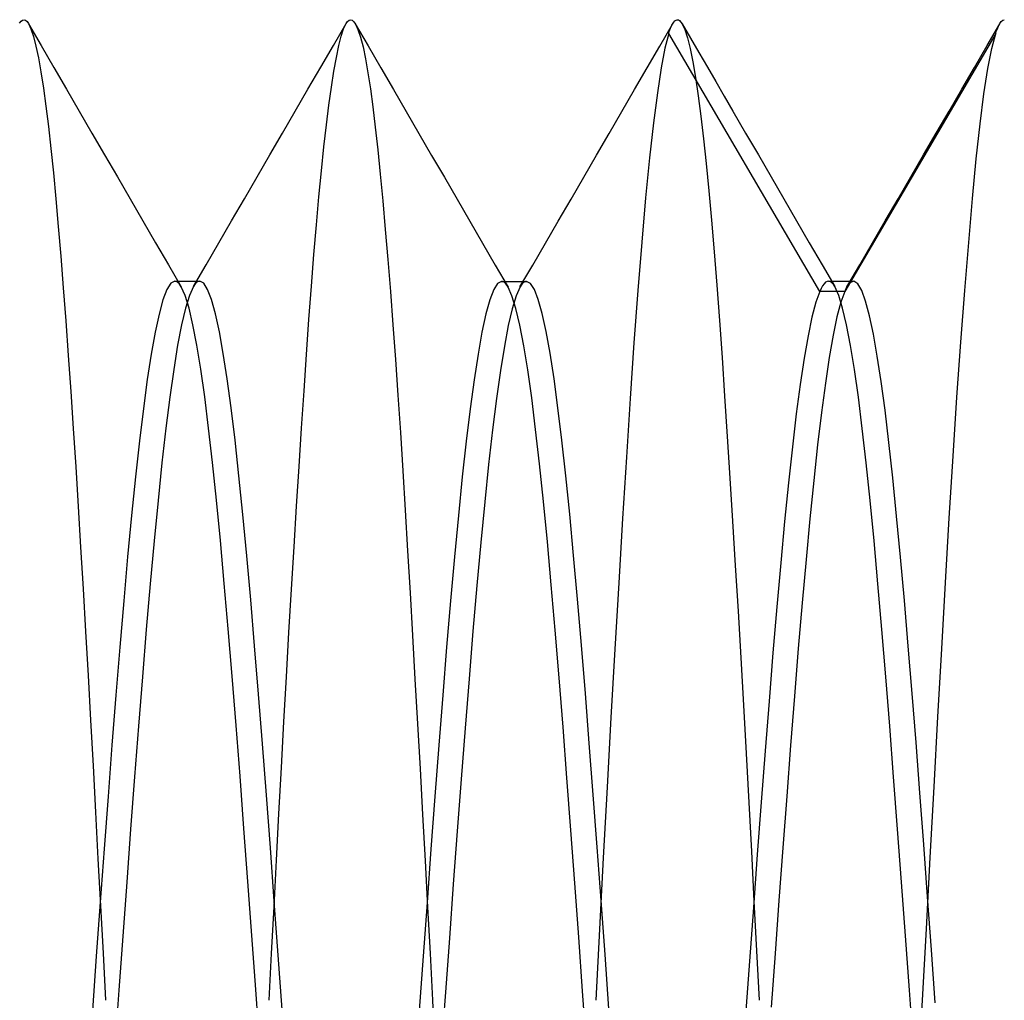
# Model space of a CAD drawing. Header units: millimetres. Extents: x 0 to 93, y -50 to 1.2.
# Tile 77 of 137: x 88.1 to 89.6, y -43.8 to -42.3. Entities that reach past the tile are written whole.
import ezdxf

# ---------------------------------------------------------------- set-up
doc = ezdxf.new("R2010")
doc.units = ezdxf.units.MM
doc.layers.add('MAIN-2', color=7, linetype='Continuous')

msp = doc.modelspace()

# ---------------------------------------------------------------- linework, layer by layer
at = {"layer": 'MAIN-2'}
for p, q in [((88.0935, -42.3055), (88.0958, -42.3024)), ((88.0958, -42.3024), (88.0981, -42.3006)), ((88.0981, -42.3006), (88.1003, -42.3001)), ((88.1003, -42.3001), (88.1026, -42.3009)), ((88.1026, -42.3009), (88.1049, -42.3029)), ((88.1049, -42.3029), (88.1071, -42.3061)), ((88.1071, -42.3061), (88.1108, -42.3142)), ((88.1071, -42.3061), (88.1108, -42.3142)), ((88.1071, -42.3062), (88.1265, -42.3396)), ((88.1108, -42.3142), (88.1146, -42.3256)), ((88.1108, -42.3142), (88.1146, -42.3256)), ((88.5736, -42.3394), (88.593, -42.3059)), ((88.5855, -42.3252), (88.5892, -42.3139)), ((88.5855, -42.3252), (88.5892, -42.3139)), ((88.5892, -42.3139), (88.593, -42.3059)), ((88.5892, -42.3139), (88.593, -42.3059)), ((88.593, -42.3059), (88.5953, -42.3027)), ((88.5953, -42.3027), (88.5977, -42.3008)), ((88.5977, -42.3008), (88.6001, -42.3002)), ((88.6001, -42.3002), (88.6025, -42.301)), ((88.6025, -42.301), (88.6049, -42.3032)), ((88.6049, -42.3032), (88.6073, -42.3067)), ((88.6071, -42.3066), (88.6266, -42.3401)), ((88.6073, -42.3067), (88.6112, -42.3151)), ((88.6073, -42.3067), (88.6112, -42.3151)), ((89.0731, -42.3404), (89.0925, -42.307)), ((89.0885, -42.3155), (89.0895, -42.313)), ((89.0885, -42.3155), (89.0895, -42.313)), ((89.0895, -42.313), (89.0905, -42.3107)), ((89.0895, -42.313), (89.0905, -42.3107)), ((89.0905, -42.3107), (89.0915, -42.3087)), ((89.0905, -42.3107), (89.0915, -42.3087)), ((89.0915, -42.3087), (89.0925, -42.3068)), ((89.0915, -42.3087), (89.0925, -42.3068)), ((89.0925, -42.3068), (89.0943, -42.3041)), ((89.0943, -42.3041), (89.0961, -42.302)), ((89.0961, -42.302), (89.0979, -42.3007)), ((89.0979, -42.3007), (89.0997, -42.3002)), ((89.0997, -42.3002), (89.1015, -42.3004)), ((89.1015, -42.3004), (89.1033, -42.3013)), ((89.1033, -42.3013), (89.1074, -42.3062)), ((89.1033, -42.3013), (89.1074, -42.3062)), ((89.1074, -42.3062), (89.1114, -42.3151)), ((89.1074, -42.3062), (89.1114, -42.3151)), ((89.1074, -42.3064), (89.1201, -42.3284)), ((89.5736, -42.3396), (89.5929, -42.3062)), ((89.5889, -42.3152), (89.5899, -42.3125)), ((89.5889, -42.3152), (89.5899, -42.3125)), ((89.5899, -42.3125), (89.5909, -42.3102)), ((89.5899, -42.3125), (89.5909, -42.3102)), ((89.5909, -42.3102), (89.5919, -42.308)), ((89.5909, -42.3102), (89.5919, -42.308)), ((89.5919, -42.308), (89.593, -42.3061)), ((89.5919, -42.308), (89.593, -42.3061)), ((89.593, -42.3061), (89.5953, -42.3028)), ((89.5953, -42.3028), (89.5977, -42.3008)), ((89.5977, -42.3008), (89.6, -42.3001)), ((88.1146, -42.3256), (88.1184, -42.3404)), ((88.1146, -42.3256), (88.1184, -42.3404)), ((88.5818, -42.3398), (88.5855, -42.3252)), ((88.5818, -42.3398), (88.5855, -42.3252)), ((88.6112, -42.3151), (88.6151, -42.3268)), ((88.6112, -42.3151), (88.6151, -42.3268)), ((88.6151, -42.3268), (88.619, -42.3418)), ((88.6151, -42.3268), (88.619, -42.3418)), ((89.0865, -42.3212), (89.0807, -42.3435)), ((89.0865, -42.3212), (89.0807, -42.3435)), ((89.0865, -42.3212), (89.0875, -42.3183)), ((89.0865, -42.3212), (89.0875, -42.3183)), ((89.3176, -42.7158), (89.0865, -42.3212)), ((89.3176, -42.7158), (89.0865, -42.3212)), ((89.0875, -42.3183), (89.0885, -42.3155)), ((89.0875, -42.3183), (89.0885, -42.3155)), ((89.1114, -42.3151), (89.1154, -42.3278)), ((89.1114, -42.3151), (89.1154, -42.3278)), ((89.1154, -42.3278), (89.1194, -42.3444)), ((89.1154, -42.3278), (89.1194, -42.3444)), ((89.1201, -42.3284), (89.1329, -42.3504)), ((89.5868, -42.3212), (89.3558, -42.7157)), ((89.5868, -42.3212), (89.3558, -42.7157)), ((89.5808, -42.3439), (89.5868, -42.3212)), ((89.5808, -42.3439), (89.5868, -42.3212)), ((89.5868, -42.3212), (89.5878, -42.3181)), ((89.5868, -42.3212), (89.5878, -42.3181)), ((89.5878, -42.3181), (89.5889, -42.3152)), ((89.5878, -42.3181), (89.5889, -42.3152)), ((88.1184, -42.3404), (88.1222, -42.3585)), ((88.1184, -42.3404), (88.1222, -42.3585)), ((88.1265, -42.3396), (88.1459, -42.3731)), ((88.5541, -42.3729), (88.5736, -42.3394)), ((88.5781, -42.3577), (88.5818, -42.3398)), ((88.5781, -42.3577), (88.5818, -42.3398)), ((88.619, -42.3418), (88.6228, -42.36)), ((88.619, -42.3418), (88.6228, -42.36)), ((88.6266, -42.3401), (88.646, -42.3736)), ((89.0537, -42.3737), (89.0731, -42.3404)), ((89.0807, -42.3435), (89.075, -42.3738)), ((89.0807, -42.3435), (89.075, -42.3738)), ((89.1194, -42.3444), (89.1234, -42.3647)), ((89.1194, -42.3444), (89.1234, -42.3647)), ((89.5542, -42.373), (89.5736, -42.3396)), ((89.5747, -42.3747), (89.5808, -42.3439)), ((89.5747, -42.3747), (89.5808, -42.3439)), ((88.1222, -42.3585), (88.1261, -42.38)), ((88.1222, -42.3585), (88.1261, -42.38)), ((88.5743, -42.3788), (88.5781, -42.3577)), ((88.5743, -42.3788), (88.5781, -42.3577)), ((89.1329, -42.3504), (89.1457, -42.3725)), ((88.1459, -42.3731), (88.1653, -42.4065)), ((88.5347, -42.4064), (88.5541, -42.3729)), ((88.6228, -42.36), (88.6265, -42.3813)), ((88.6228, -42.36), (88.6265, -42.3813)), ((88.646, -42.3736), (88.6654, -42.4071)), ((89.0344, -42.4071), (89.0537, -42.3737)), ((89.075, -42.3738), (89.0692, -42.4119)), ((89.075, -42.3738), (89.0692, -42.4119)), ((89.1234, -42.3647), (89.1274, -42.3887)), ((89.1234, -42.3647), (89.1274, -42.3887)), ((89.1457, -42.3725), (89.1585, -42.3945)), ((89.5348, -42.4065), (89.5542, -42.373)), ((88.1261, -42.38), (88.1299, -42.4047)), ((88.1261, -42.38), (88.1299, -42.4047)), ((88.5705, -42.4031), (88.5743, -42.3788)), ((88.5705, -42.4031), (88.5743, -42.3788)), ((88.6265, -42.3813), (88.6302, -42.4058)), ((88.6265, -42.3813), (88.6302, -42.4058)), ((89.1274, -42.3887), (89.1314, -42.4163)), ((89.1274, -42.3887), (89.1314, -42.4163)), ((89.5688, -42.4133), (89.5747, -42.3747)), ((89.5688, -42.4133), (89.5747, -42.3747)), ((88.5667, -42.4306), (88.5705, -42.4031)), ((88.5667, -42.4306), (88.5705, -42.4031)), ((89.1585, -42.3945), (89.1716, -42.4172)), ((88.1299, -42.4047), (88.1338, -42.4325)), ((88.1299, -42.4047), (88.1338, -42.4325)), ((88.1653, -42.4065), (88.1847, -42.44)), ((88.5153, -42.4398), (88.5347, -42.4064)), ((88.6302, -42.4058), (88.6339, -42.4336)), ((88.6302, -42.4058), (88.6339, -42.4336)), ((88.6654, -42.4071), (88.6848, -42.4405)), ((89.015, -42.4404), (89.0344, -42.4071)), ((89.0692, -42.4119), (89.0633, -42.4577)), ((89.0692, -42.4119), (89.0633, -42.4577)), ((89.1314, -42.4163), (89.1355, -42.4475)), ((89.1314, -42.4163), (89.1355, -42.4475)), ((89.1716, -42.4172), (89.1848, -42.4399)), ((89.5154, -42.4399), (89.5348, -42.4065)), ((89.5629, -42.4595), (89.5688, -42.4133)), ((89.5629, -42.4595), (89.5688, -42.4133)), ((88.1338, -42.4325), (88.1376, -42.4634)), ((88.1338, -42.4325), (88.1376, -42.4634)), ((88.5629, -42.4611), (88.5667, -42.4306)), ((88.5629, -42.4611), (88.5667, -42.4306)), ((88.6339, -42.4336), (88.6377, -42.4647)), ((88.6339, -42.4336), (88.6377, -42.4647)), ((88.1847, -42.44), (88.2042, -42.4735)), ((88.4958, -42.4734), (88.5153, -42.4398)), ((88.6848, -42.4405), (88.7043, -42.4741)), ((88.9956, -42.474), (89.015, -42.4404)), ((89.1355, -42.4475), (89.1396, -42.4821)), ((89.1355, -42.4475), (89.1396, -42.4821)), ((89.1848, -42.4399), (89.2042, -42.4734)), ((89.4959, -42.4735), (89.5154, -42.4399)), ((88.1376, -42.4634), (88.1414, -42.4972)), ((88.1376, -42.4634), (88.1414, -42.4972)), ((88.559, -42.4948), (88.5629, -42.4611)), ((88.559, -42.4948), (88.5629, -42.4611)), ((88.6377, -42.4647), (88.6414, -42.499)), ((88.6377, -42.4647), (88.6414, -42.499)), ((89.0633, -42.4577), (89.0574, -42.5114)), ((89.0633, -42.4577), (89.0574, -42.5114)), ((89.5571, -42.5131), (89.5629, -42.4595)), ((89.5571, -42.5131), (89.5629, -42.4595)), ((88.2042, -42.4735), (88.2236, -42.507)), ((88.4764, -42.5069), (88.4958, -42.4734)), ((88.7043, -42.4741), (88.7238, -42.5076)), ((88.9761, -42.5075), (88.9956, -42.474)), ((89.2042, -42.4734), (89.2237, -42.507)), ((89.4764, -42.507), (89.4959, -42.4735)), ((88.5552, -42.5315), (88.559, -42.4948)), ((88.5552, -42.5315), (88.559, -42.4948)), ((89.1396, -42.4821), (89.1437, -42.5203)), ((89.1396, -42.4821), (89.1437, -42.5203)), ((88.1414, -42.4972), (88.1452, -42.5341)), ((88.1414, -42.4972), (88.1452, -42.5341)), ((88.2236, -42.507), (88.2431, -42.5406)), ((88.4569, -42.5405), (88.4764, -42.5069)), ((88.6414, -42.499), (88.6452, -42.5366)), ((88.6414, -42.499), (88.6452, -42.5366)), ((88.7238, -42.5076), (88.7433, -42.5412)), ((88.9566, -42.541), (88.9761, -42.5075)), ((89.2237, -42.507), (89.2432, -42.5405)), ((89.4569, -42.5406), (89.4764, -42.507)), ((89.0574, -42.5114), (89.0513, -42.5725)), ((89.0574, -42.5114), (89.0513, -42.5725)), ((89.1437, -42.5203), (89.1479, -42.5618)), ((89.1437, -42.5203), (89.1479, -42.5618)), ((89.5513, -42.5737), (89.5571, -42.5131)), ((89.5513, -42.5737), (89.5571, -42.5131)), ((88.1452, -42.5341), (88.1489, -42.5739)), ((88.1452, -42.5341), (88.1489, -42.5739)), ((88.5513, -42.5711), (88.5552, -42.5315)), ((88.5513, -42.5711), (88.5552, -42.5315)), ((88.6452, -42.5366), (88.649, -42.5772)), ((88.6452, -42.5366), (88.649, -42.5772)), ((88.2431, -42.5406), (88.2626, -42.5742)), ((88.4374, -42.574), (88.4569, -42.5405)), ((88.7433, -42.5412), (88.7628, -42.5747)), ((88.9371, -42.5746), (88.9566, -42.541)), ((89.2432, -42.5405), (89.2627, -42.5741)), ((89.4374, -42.5742), (89.4569, -42.5406)), ((89.1479, -42.5618), (89.152, -42.6068)), ((89.1479, -42.5618), (89.152, -42.6068)), ((88.1489, -42.5739), (88.1527, -42.6166)), ((88.1489, -42.5739), (88.1527, -42.6166)), ((88.2626, -42.5742), (88.2821, -42.6077)), ((88.4179, -42.6076), (88.4374, -42.574)), ((88.5475, -42.6138), (88.5513, -42.5711)), ((88.5475, -42.6138), (88.5513, -42.5711)), ((88.649, -42.5772), (88.6529, -42.6208)), ((88.649, -42.5772), (88.6529, -42.6208)), ((88.7628, -42.5747), (88.7823, -42.6082)), ((88.9176, -42.6081), (88.9371, -42.5746)), ((89.0513, -42.5725), (89.0453, -42.6403)), ((89.0513, -42.5725), (89.0453, -42.6403)), ((89.2627, -42.5741), (89.2822, -42.6076)), ((89.4179, -42.6078), (89.4374, -42.5742)), ((89.5455, -42.6408), (89.5513, -42.5737)), ((89.5455, -42.6408), (89.5513, -42.5737)), ((88.2821, -42.6077), (88.3016, -42.6413)), ((88.3984, -42.6412), (88.4179, -42.6076)), ((88.5437, -42.6593), (88.5475, -42.6138)), ((88.5437, -42.6593), (88.5475, -42.6138)), ((88.7823, -42.6082), (88.8018, -42.6418)), ((88.8981, -42.6417), (88.9176, -42.6081)), ((89.152, -42.6068), (89.1561, -42.6551)), ((89.152, -42.6068), (89.1561, -42.6551)), ((89.2822, -42.6076), (89.3017, -42.6412)), ((89.3984, -42.6413), (89.4179, -42.6078)), ((88.1527, -42.6166), (88.1564, -42.662)), ((88.1527, -42.6166), (88.1564, -42.662)), ((88.6529, -42.6208), (88.6568, -42.667)), ((88.6529, -42.6208), (88.6568, -42.667)), ((88.3016, -42.6413), (88.3211, -42.6749)), ((88.3789, -42.6748), (88.3984, -42.6412)), ((88.8018, -42.6418), (88.8213, -42.6754)), ((88.8786, -42.6753), (88.8981, -42.6417)), ((89.0453, -42.6403), (89.0393, -42.7143)), ((89.0453, -42.6403), (89.0393, -42.7143)), ((89.3017, -42.6412), (89.3212, -42.6748)), ((89.3788, -42.675), (89.3984, -42.6413)), ((89.5396, -42.7142), (89.5455, -42.6408)), ((89.5396, -42.7142), (89.5455, -42.6408)), ((88.54, -42.7077), (88.5437, -42.6593)), ((88.54, -42.7077), (88.5437, -42.6593)), ((89.1561, -42.6551), (89.1602, -42.7063)), ((89.1561, -42.6551), (89.1602, -42.7063)), ((88.1564, -42.662), (88.1602, -42.7101)), ((88.1564, -42.662), (88.1602, -42.7101)), ((88.3211, -42.6749), (88.3407, -42.7085)), ((88.3593, -42.7083), (88.3789, -42.6748)), ((88.6568, -42.667), (88.6608, -42.7157)), ((88.6568, -42.667), (88.6608, -42.7157)), ((88.8213, -42.6754), (88.8409, -42.709)), ((88.859, -42.7088), (88.8786, -42.6753)), ((89.3212, -42.6748), (89.3407, -42.7084)), ((89.3593, -42.7086), (89.3788, -42.675)), ((88.3248, -42.7032), (88.3188, -42.7128)), ((88.3248, -42.7032), (88.3188, -42.7128)), ((88.3308, -42.7), (88.3248, -42.7032)), ((88.3308, -42.7), (88.3248, -42.7032)), ((88.3325, -42.7003), (88.3308, -42.7)), ((88.3325, -42.7003), (88.3308, -42.7)), ((88.3308, -42.7), (88.334, -42.7)), ((88.3341, -42.701), (88.3325, -42.7003)), ((88.3341, -42.701), (88.3325, -42.7003)), ((88.334, -42.7), (88.3372, -42.7)), ((88.3357, -42.7022), (88.3341, -42.701)), ((88.3357, -42.7022), (88.3341, -42.701)), ((88.3374, -42.7038), (88.3357, -42.7022)), ((88.3374, -42.7038), (88.3357, -42.7022)), ((88.3372, -42.7), (88.3404, -42.7)), ((88.339, -42.7059), (88.3374, -42.7038)), ((88.339, -42.7059), (88.3374, -42.7038)), ((88.3407, -42.7085), (88.339, -42.7059)), ((88.3407, -42.7085), (88.339, -42.7059)), ((88.3404, -42.7), (88.3436, -42.7)), ((88.3436, -42.7), (88.3468, -42.7)), ((88.3468, -42.7), (88.3499, -42.7)), ((88.3499, -42.7), (88.3531, -42.7)), ((88.3531, -42.7), (88.3563, -42.7)), ((88.3563, -42.7), (88.3595, -42.7)), ((88.361, -42.7058), (88.3594, -42.7084)), ((88.361, -42.7058), (88.3594, -42.7084)), ((88.3595, -42.7), (88.3627, -42.7)), ((88.3626, -42.7038), (88.361, -42.7058)), ((88.3626, -42.7038), (88.361, -42.7058)), ((88.3642, -42.7021), (88.3626, -42.7038)), ((88.3642, -42.7021), (88.3626, -42.7038)), ((88.3627, -42.7), (88.3659, -42.7)), ((88.3658, -42.701), (88.3642, -42.7021)), ((88.3658, -42.701), (88.3642, -42.7021)), ((88.3675, -42.7003), (88.3658, -42.701)), ((88.3675, -42.7003), (88.3658, -42.701)), ((88.3659, -42.7), (88.369, -42.7)), ((88.3691, -42.7), (88.3675, -42.7003)), ((88.3691, -42.7), (88.3675, -42.7003)), ((88.3751, -42.7032), (88.3691, -42.7)), ((88.3751, -42.7032), (88.3691, -42.7)), ((88.3811, -42.7126), (88.3751, -42.7032)), ((88.3811, -42.7126), (88.3751, -42.7032)), ((88.8248, -42.7035), (88.8188, -42.7128)), ((88.8248, -42.7035), (88.8188, -42.7128)), ((88.8308, -42.7004), (88.8248, -42.7035)), ((88.8308, -42.7004), (88.8248, -42.7035)), ((88.8325, -42.7006), (88.8308, -42.7004)), ((88.8325, -42.7006), (88.8308, -42.7004)), ((88.8308, -42.7004), (88.834, -42.7004)), ((88.8341, -42.7013), (88.8325, -42.7006)), ((88.8341, -42.7013), (88.8325, -42.7006)), ((88.834, -42.7004), (88.8372, -42.7004)), ((88.8358, -42.7025), (88.8341, -42.7013)), ((88.8358, -42.7025), (88.8341, -42.7013)), ((88.8375, -42.7042), (88.8358, -42.7025)), ((88.8375, -42.7042), (88.8358, -42.7025)), ((88.8372, -42.7004), (88.8404, -42.7004)), ((88.8392, -42.7064), (88.8375, -42.7042)), ((88.8392, -42.7064), (88.8375, -42.7042)), ((88.8404, -42.7004), (88.8435, -42.7004)), ((88.8435, -42.7004), (88.8467, -42.7004)), ((88.8467, -42.7004), (88.8499, -42.7004)), ((88.8499, -42.7004), (88.8531, -42.7004)), ((88.8531, -42.7004), (88.8563, -42.7004)), ((88.8563, -42.7004), (88.8595, -42.7004)), ((88.8595, -42.7004), (88.8626, -42.7004)), ((88.8624, -42.7042), (88.8607, -42.7063)), ((88.8624, -42.7042), (88.8607, -42.7063)), ((88.8641, -42.7025), (88.8624, -42.7042)), ((88.8641, -42.7025), (88.8624, -42.7042)), ((88.8626, -42.7004), (88.8658, -42.7004)), ((88.8657, -42.7013), (88.8641, -42.7025)), ((88.8657, -42.7013), (88.8641, -42.7025)), ((88.8674, -42.7006), (88.8657, -42.7013)), ((88.8674, -42.7006), (88.8657, -42.7013)), ((88.8658, -42.7004), (88.869, -42.7004)), ((88.869, -42.7004), (88.8674, -42.7006)), ((88.869, -42.7004), (88.8674, -42.7006)), ((88.875, -42.7034), (88.869, -42.7004)), ((88.875, -42.7034), (88.869, -42.7004)), ((88.881, -42.7127), (88.875, -42.7034)), ((88.881, -42.7127), (88.875, -42.7034)), ((89.3243, -42.704), (89.3221, -42.7071)), ((89.3243, -42.704), (89.3221, -42.7071)), ((89.3265, -42.7018), (89.3243, -42.704)), ((89.3265, -42.7018), (89.3243, -42.704)), ((89.3288, -42.7005), (89.3265, -42.7018)), ((89.3288, -42.7005), (89.3265, -42.7018)), ((89.331, -42.7001), (89.3288, -42.7005)), ((89.331, -42.7001), (89.3288, -42.7005)), ((89.3326, -42.7003), (89.331, -42.7001)), ((89.3326, -42.7003), (89.331, -42.7001)), ((89.331, -42.7001), (89.3342, -42.7001)), ((89.3342, -42.701), (89.3326, -42.7003)), ((89.3342, -42.701), (89.3326, -42.7003)), ((89.3342, -42.7001), (89.3374, -42.7001)), ((89.3358, -42.7021), (89.3342, -42.701)), ((89.3358, -42.7021), (89.3342, -42.701)), ((89.3374, -42.7038), (89.3358, -42.7021)), ((89.3374, -42.7038), (89.3358, -42.7021)), ((89.3374, -42.7001), (89.3406, -42.7001)), ((89.339, -42.7058), (89.3374, -42.7038)), ((89.339, -42.7058), (89.3374, -42.7038)), ((89.3407, -42.7084), (89.339, -42.7058)), ((89.3407, -42.7084), (89.339, -42.7058)), ((89.3406, -42.7001), (89.3438, -42.7001)), ((89.3438, -42.7001), (89.347, -42.7001)), ((89.347, -42.7001), (89.3501, -42.7001)), ((89.3501, -42.7001), (89.3533, -42.7001)), ((89.3533, -42.7001), (89.3565, -42.7001)), ((89.3565, -42.7001), (89.3597, -42.7001)), ((89.3597, -42.7001), (89.3629, -42.7001)), ((89.3614, -42.7053), (89.3609, -42.706)), ((89.3614, -42.7053), (89.3609, -42.706)), ((89.3619, -42.7047), (89.3614, -42.7053)), ((89.3619, -42.7047), (89.3614, -42.7053)), ((89.3623, -42.7041), (89.3619, -42.7047)), ((89.3623, -42.7041), (89.3619, -42.7047)), ((89.3628, -42.7036), (89.3623, -42.7041)), ((89.3628, -42.7036), (89.3623, -42.7041)), ((89.3633, -42.7031), (89.3628, -42.7036)), ((89.3633, -42.7031), (89.3628, -42.7036)), ((89.3629, -42.7001), (89.366, -42.7001)), ((89.3638, -42.7026), (89.3633, -42.7031)), ((89.3638, -42.7026), (89.3633, -42.7031)), ((89.3698, -42.7001), (89.3638, -42.7026)), ((89.3698, -42.7001), (89.3638, -42.7026)), ((89.366, -42.7001), (89.3692, -42.7001)), ((89.3758, -42.7039), (89.3698, -42.7001)), ((89.3758, -42.7039), (89.3698, -42.7001)), ((89.3818, -42.7141), (89.3758, -42.7039)), ((89.3818, -42.7141), (89.3758, -42.7039)), ((88.1602, -42.7101), (88.164, -42.7607)), ((88.1602, -42.7101), (88.164, -42.7607)), ((88.3188, -42.7128), (88.3128, -42.7286)), ((88.3188, -42.7128), (88.3128, -42.7286)), ((88.3467, -42.7219), (88.3407, -42.7085)), ((88.3467, -42.7219), (88.3407, -42.7085)), ((88.3594, -42.7084), (88.3534, -42.7218)), ((88.3594, -42.7084), (88.3534, -42.7218)), ((88.3871, -42.7282), (88.3811, -42.7126)), ((88.3871, -42.7282), (88.3811, -42.7126)), ((88.5362, -42.7589), (88.54, -42.7077)), ((88.5362, -42.7589), (88.54, -42.7077)), ((88.6608, -42.7157), (88.6646, -42.7666)), ((88.6608, -42.7157), (88.6646, -42.7666)), ((88.8188, -42.7128), (88.8128, -42.7284)), ((88.8188, -42.7128), (88.8128, -42.7284)), ((88.8409, -42.709), (88.8392, -42.7064)), ((88.8409, -42.709), (88.8392, -42.7064)), ((88.8468, -42.7224), (88.8409, -42.709)), ((88.8468, -42.7224), (88.8409, -42.709)), ((88.8591, -42.7089), (88.8531, -42.7223)), ((88.8591, -42.7089), (88.8531, -42.7223)), ((88.8607, -42.7063), (88.8591, -42.7089)), ((88.8607, -42.7063), (88.8591, -42.7089)), ((88.887, -42.728), (88.881, -42.7127)), ((88.887, -42.728), (88.881, -42.7127)), ((89.0393, -42.7143), (89.0334, -42.7942)), ((89.0393, -42.7143), (89.0334, -42.7942)), ((89.1602, -42.7063), (89.1642, -42.7603)), ((89.1602, -42.7063), (89.1642, -42.7603)), ((89.3176, -42.7158), (89.3116, -42.7324)), ((89.3176, -42.7158), (89.3116, -42.7324)), ((89.3198, -42.711), (89.3176, -42.7158)), ((89.3198, -42.711), (89.3176, -42.7158)), ((89.3558, -42.7157), (89.3176, -42.7158)), ((89.3558, -42.7157), (89.3176, -42.7158)), ((89.3221, -42.7071), (89.3198, -42.711)), ((89.3221, -42.7071), (89.3198, -42.711)), ((89.3466, -42.7218), (89.3407, -42.7084)), ((89.3466, -42.7218), (89.3407, -42.7084)), ((89.3558, -42.7157), (89.3499, -42.7322)), ((89.3558, -42.7157), (89.3499, -42.7322)), ((89.3566, -42.7138), (89.3558, -42.7157)), ((89.3566, -42.7138), (89.3558, -42.7157)), ((89.3575, -42.712), (89.3566, -42.7138)), ((89.3575, -42.712), (89.3566, -42.7138)), ((89.3583, -42.7103), (89.3575, -42.712)), ((89.3583, -42.7103), (89.3575, -42.712)), ((89.3592, -42.7087), (89.3583, -42.7103)), ((89.3592, -42.7087), (89.3583, -42.7103)), ((89.36, -42.7073), (89.3592, -42.7087)), ((89.36, -42.7073), (89.3592, -42.7087)), ((89.3609, -42.706), (89.36, -42.7073)), ((89.3609, -42.706), (89.36, -42.7073)), ((89.3878, -42.7305), (89.3818, -42.7141)), ((89.3878, -42.7305), (89.3818, -42.7141)), ((89.5336, -42.7932), (89.5396, -42.7142)), ((89.5336, -42.7932), (89.5396, -42.7142)), ((88.3128, -42.7286), (88.3068, -42.7504)), ((88.3128, -42.7286), (88.3068, -42.7504)), ((88.3527, -42.7413), (88.3467, -42.7219)), ((88.3527, -42.7413), (88.3467, -42.7219)), ((88.3534, -42.7218), (88.3474, -42.7414)), ((88.3534, -42.7218), (88.3474, -42.7414)), ((88.3931, -42.7498), (88.3871, -42.7282)), ((88.3931, -42.7498), (88.3871, -42.7282)), ((88.8128, -42.7284), (88.8068, -42.7502)), ((88.8128, -42.7284), (88.8068, -42.7502)), ((88.8529, -42.7418), (88.8468, -42.7224)), ((88.8529, -42.7418), (88.8468, -42.7224)), ((88.8531, -42.7223), (88.8471, -42.7421)), ((88.8531, -42.7223), (88.8471, -42.7421)), ((88.8931, -42.7494), (88.887, -42.728)), ((88.8931, -42.7494), (88.887, -42.728)), ((89.3116, -42.7324), (89.3056, -42.755)), ((89.3116, -42.7324), (89.3056, -42.755)), ((89.3499, -42.7322), (89.344, -42.7546)), ((89.3499, -42.7322), (89.344, -42.7546)), ((89.3526, -42.7414), (89.3466, -42.7218)), ((89.3526, -42.7414), (89.3466, -42.7218)), ((89.3938, -42.7529), (89.3878, -42.7305)), ((89.3938, -42.7529), (89.3878, -42.7305)), ((88.3068, -42.7504), (88.3008, -42.7781)), ((88.3068, -42.7504), (88.3008, -42.7781)), ((88.3474, -42.7414), (88.3413, -42.7669)), ((88.3474, -42.7414), (88.3413, -42.7669)), ((88.3587, -42.7667), (88.3527, -42.7413)), ((88.3587, -42.7667), (88.3527, -42.7413)), ((88.3991, -42.7773), (88.3931, -42.7498)), ((88.3991, -42.7773), (88.3931, -42.7498)), ((88.8068, -42.7502), (88.8008, -42.778)), ((88.8068, -42.7502), (88.8008, -42.778)), ((88.8471, -42.7421), (88.8411, -42.7679)), ((88.8471, -42.7421), (88.8411, -42.7679)), ((88.8589, -42.7673), (88.8529, -42.7418)), ((88.8589, -42.7673), (88.8529, -42.7418)), ((88.899, -42.7768), (88.8931, -42.7494)), ((88.899, -42.7768), (88.8931, -42.7494)), ((89.3587, -42.7669), (89.3526, -42.7414)), ((89.3587, -42.7669), (89.3526, -42.7414)), ((88.164, -42.7607), (88.1678, -42.8137)), ((88.164, -42.7607), (88.1678, -42.8137)), ((88.5324, -42.8124), (88.5362, -42.7589)), ((88.5324, -42.8124), (88.5362, -42.7589)), ((89.1642, -42.7603), (89.1682, -42.8169)), ((89.1642, -42.7603), (89.1682, -42.8169)), ((89.3056, -42.755), (89.2997, -42.7836)), ((89.3056, -42.755), (89.2997, -42.7836)), ((89.344, -42.7546), (89.3381, -42.7828)), ((89.344, -42.7546), (89.3381, -42.7828)), ((89.3997, -42.781), (89.3938, -42.7529)), ((89.3997, -42.781), (89.3938, -42.7529)), ((88.3008, -42.7781), (88.2948, -42.8115)), ((88.3008, -42.7781), (88.2948, -42.8115)), ((88.3413, -42.7669), (88.3353, -42.7981)), ((88.3413, -42.7669), (88.3353, -42.7981)), ((88.3647, -42.7979), (88.3587, -42.7667)), ((88.3647, -42.7979), (88.3587, -42.7667)), ((88.4051, -42.8106), (88.3991, -42.7773)), ((88.4051, -42.8106), (88.3991, -42.7773)), ((88.6646, -42.7666), (88.6685, -42.8196)), ((88.6646, -42.7666), (88.6685, -42.8196)), ((88.8008, -42.778), (88.7948, -42.8117)), ((88.8008, -42.778), (88.7948, -42.8117)), ((88.8411, -42.7679), (88.8351, -42.7996)), ((88.8411, -42.7679), (88.8351, -42.7996)), ((88.8649, -42.7987), (88.8589, -42.7673)), ((88.8649, -42.7987), (88.8589, -42.7673)), ((88.9051, -42.8101), (88.899, -42.7768)), ((88.9051, -42.8101), (88.899, -42.7768)), ((89.3647, -42.7983), (89.3587, -42.7669)), ((89.3647, -42.7983), (89.3587, -42.7669)), ((89.4056, -42.8145), (89.3997, -42.781)), ((89.4056, -42.8145), (89.3997, -42.781)), ((89.0334, -42.7942), (89.0276, -42.8793)), ((89.0334, -42.7942), (89.0276, -42.8793)), ((89.2997, -42.7836), (89.2937, -42.8179)), ((89.2997, -42.7836), (89.2937, -42.8179)), ((89.3381, -42.7828), (89.3322, -42.8168)), ((89.3381, -42.7828), (89.3322, -42.8168)), ((89.5276, -42.8777), (89.5336, -42.7932)), ((89.5276, -42.8777), (89.5336, -42.7932)), ((88.3353, -42.7981), (88.3293, -42.8351)), ((88.3353, -42.7981), (88.3293, -42.8351)), ((88.3707, -42.8347), (88.3647, -42.7979)), ((88.3707, -42.8347), (88.3647, -42.7979)), ((88.4111, -42.8494), (88.4051, -42.8106)), ((88.4111, -42.8494), (88.4051, -42.8106)), ((88.8351, -42.7996), (88.8291, -42.8369)), ((88.8351, -42.7996), (88.8291, -42.8369)), ((88.8709, -42.8359), (88.8649, -42.7987)), ((88.8709, -42.8359), (88.8649, -42.7987)), ((88.9111, -42.8492), (88.9051, -42.8101)), ((88.9111, -42.8492), (88.9051, -42.8101)), ((89.3707, -42.8352), (89.3647, -42.7983)), ((89.3707, -42.8352), (89.3647, -42.7983)), ((88.1678, -42.8137), (88.1717, -42.8687)), ((88.1678, -42.8137), (88.1717, -42.8687)), ((88.2948, -42.8115), (88.2888, -42.8505)), ((88.2948, -42.8115), (88.2888, -42.8505)), ((88.5286, -42.8678), (88.5324, -42.8124)), ((88.5286, -42.8678), (88.5324, -42.8124)), ((88.6685, -42.8196), (88.6723, -42.8745)), ((88.6685, -42.8196), (88.6723, -42.8745)), ((88.7948, -42.8117), (88.7888, -42.8509)), ((88.7948, -42.8117), (88.7888, -42.8509)), ((89.1682, -42.8169), (89.1721, -42.8759)), ((89.1682, -42.8169), (89.1721, -42.8759)), ((89.2937, -42.8179), (89.2877, -42.8579)), ((89.2937, -42.8179), (89.2877, -42.8579)), ((89.3322, -42.8168), (89.3263, -42.8562)), ((89.3322, -42.8168), (89.3263, -42.8562)), ((89.4116, -42.8533), (89.4056, -42.8145)), ((89.4116, -42.8533), (89.4056, -42.8145)), ((88.3293, -42.8351), (88.3233, -42.8774)), ((88.3293, -42.8351), (88.3233, -42.8774)), ((88.3767, -42.8771), (88.3707, -42.8347)), ((88.3767, -42.8771), (88.3707, -42.8347)), ((88.8291, -42.8369), (88.8231, -42.8797)), ((88.8291, -42.8369), (88.8231, -42.8797)), ((88.8769, -42.8787), (88.8709, -42.8359)), ((88.8769, -42.8787), (88.8709, -42.8359)), ((89.3767, -42.8776), (89.3707, -42.8352)), ((89.3767, -42.8776), (89.3707, -42.8352)), ((88.2888, -42.8505), (88.2828, -42.8949)), ((88.2888, -42.8505), (88.2828, -42.8949)), ((88.4171, -42.8938), (88.4111, -42.8494)), ((88.4171, -42.8938), (88.4111, -42.8494)), ((88.7888, -42.8509), (88.7828, -42.8954)), ((88.7888, -42.8509), (88.7828, -42.8954)), ((88.9171, -42.8936), (88.9111, -42.8492)), ((88.9171, -42.8936), (88.9111, -42.8492)), ((89.3263, -42.8562), (89.3203, -42.9009)), ((89.3263, -42.8562), (89.3203, -42.9009)), ((89.4175, -42.8974), (89.4116, -42.8533)), ((89.4175, -42.8974), (89.4116, -42.8533)), ((88.1717, -42.8687), (88.1755, -42.9256)), ((88.1717, -42.8687), (88.1755, -42.9256)), ((88.5248, -42.9248), (88.5286, -42.8678)), ((88.5248, -42.9248), (88.5286, -42.8678)), ((89.2877, -42.8579), (89.2818, -42.9032)), ((89.2877, -42.8579), (89.2818, -42.9032)), ((88.3233, -42.8774), (88.3173, -42.9251)), ((88.3233, -42.8774), (88.3173, -42.9251)), ((88.3827, -42.9248), (88.3767, -42.8771)), ((88.3827, -42.9248), (88.3767, -42.8771)), ((88.6723, -42.8745), (88.6761, -42.9313)), ((88.6723, -42.8745), (88.6761, -42.9313)), ((88.8231, -42.8797), (88.8171, -42.9275)), ((88.8231, -42.8797), (88.8171, -42.9275)), ((88.8829, -42.9267), (88.8769, -42.8787)), ((88.8829, -42.9267), (88.8769, -42.8787)), ((89.0276, -42.8793), (89.0218, -42.9692)), ((89.0276, -42.8793), (89.0218, -42.9692)), ((89.1721, -42.8759), (89.1761, -42.9374)), ((89.1721, -42.8759), (89.1761, -42.9374)), ((89.3827, -42.9252), (89.3767, -42.8776)), ((89.3827, -42.9252), (89.3767, -42.8776)), ((89.5217, -42.9676), (89.5276, -42.8777)), ((89.5217, -42.9676), (89.5276, -42.8777)), ((88.2828, -42.8949), (88.2768, -42.9445)), ((88.2828, -42.8949), (88.2768, -42.9445)), ((88.4231, -42.9434), (88.4171, -42.8938)), ((88.4231, -42.9434), (88.4171, -42.8938)), ((88.7828, -42.8954), (88.7768, -42.9449)), ((88.7828, -42.8954), (88.7768, -42.9449)), ((88.9231, -42.9432), (88.9171, -42.8936)), ((88.9231, -42.9432), (88.9171, -42.8936)), ((89.3203, -42.9009), (89.3144, -42.9505)), ((89.3203, -42.9009), (89.3144, -42.9505)), ((89.4234, -42.9467), (89.4175, -42.8974)), ((89.4234, -42.9467), (89.4175, -42.8974)), ((89.2818, -42.9032), (89.2758, -42.9534)), ((89.2818, -42.9032), (89.2758, -42.9534)), ((88.1755, -42.9256), (88.1793, -42.9842)), ((88.1755, -42.9256), (88.1793, -42.9842)), ((88.3173, -42.9251), (88.3113, -42.9779)), ((88.3173, -42.9251), (88.3113, -42.9779)), ((88.3887, -42.9776), (88.3827, -42.9248)), ((88.3887, -42.9776), (88.3827, -42.9248)), ((88.521, -42.9835), (88.5248, -42.9248)), ((88.521, -42.9835), (88.5248, -42.9248)), ((88.6761, -42.9313), (88.6798, -42.99)), ((88.6761, -42.9313), (88.6798, -42.99)), ((88.8171, -42.9275), (88.8111, -42.9803)), ((88.8171, -42.9275), (88.8111, -42.9803)), ((88.8889, -42.9795), (88.8829, -42.9267)), ((88.8889, -42.9795), (88.8829, -42.9267)), ((89.3887, -42.978), (89.3827, -42.9252)), ((89.3887, -42.978), (89.3827, -42.9252)), ((88.2768, -42.9445), (88.2708, -42.9991)), ((88.2768, -42.9445), (88.2708, -42.9991)), ((88.4291, -42.998), (88.4231, -42.9434)), ((88.4291, -42.998), (88.4231, -42.9434)), ((88.7768, -42.9449), (88.7708, -42.9994)), ((88.7768, -42.9449), (88.7708, -42.9994)), ((88.9291, -42.9976), (88.9231, -42.9432)), ((88.9291, -42.9976), (88.9231, -42.9432)), ((89.1761, -42.9374), (89.1802, -43.0011)), ((89.1761, -42.9374), (89.1802, -43.0011)), ((89.4294, -43.0009), (89.4234, -42.9467)), ((89.4294, -43.0009), (89.4234, -42.9467)), ((89.2758, -42.9534), (89.2698, -43.0083)), ((89.2758, -42.9534), (89.2698, -43.0083)), ((89.3144, -42.9505), (89.3085, -43.0047)), ((89.3144, -42.9505), (89.3085, -43.0047)), ((89.0218, -42.9692), (89.016, -43.0632)), ((89.0218, -42.9692), (89.016, -43.0632)), ((89.5158, -43.0624), (89.5217, -42.9676)), ((89.5158, -43.0624), (89.5217, -42.9676)), ((88.1793, -42.9842), (88.1831, -43.0447)), ((88.1793, -42.9842), (88.1831, -43.0447)), ((88.3113, -42.9779), (88.3053, -43.0355)), ((88.3113, -42.9779), (88.3053, -43.0355)), ((88.3947, -43.0351), (88.3887, -42.9776)), ((88.3947, -43.0351), (88.3887, -42.9776)), ((88.5171, -43.044), (88.521, -42.9835)), ((88.5171, -43.044), (88.521, -42.9835)), ((88.6798, -42.99), (88.6834, -43.0504)), ((88.6798, -42.99), (88.6834, -43.0504)), ((88.8111, -42.9803), (88.8051, -43.0378)), ((88.8111, -42.9803), (88.8051, -43.0378)), ((88.8949, -43.037), (88.8889, -42.9795)), ((88.8949, -43.037), (88.8889, -42.9795)), ((89.3947, -43.0355), (89.3887, -42.978)), ((89.3947, -43.0355), (89.3887, -42.978)), ((88.2708, -42.9991), (88.2648, -43.0583)), ((88.2708, -42.9991), (88.2648, -43.0583)), ((88.4351, -43.0571), (88.4291, -42.998)), ((88.4351, -43.0571), (88.4291, -42.998)), ((88.7708, -42.9994), (88.7648, -43.0584)), ((88.7708, -42.9994), (88.7648, -43.0584)), ((88.9351, -43.0565), (88.9291, -42.9976)), ((88.9351, -43.0565), (88.9291, -42.9976)), ((89.1802, -43.0011), (89.1843, -43.067)), ((89.1802, -43.0011), (89.1843, -43.067)), ((89.3085, -43.0047), (89.3026, -43.0633)), ((89.3085, -43.0047), (89.3026, -43.0633)), ((89.4353, -43.0595), (89.4294, -43.0009)), ((89.4353, -43.0595), (89.4294, -43.0009)), ((89.2698, -43.0083), (89.2639, -43.0676)), ((89.2698, -43.0083), (89.2639, -43.0676)), ((88.3053, -43.0355), (88.2993, -43.0973)), ((88.3053, -43.0355), (88.2993, -43.0973)), ((88.4007, -43.0969), (88.3947, -43.0351)), ((88.4007, -43.0969), (88.3947, -43.0351)), ((88.9009, -43.0987), (88.8949, -43.037)), ((88.9009, -43.0987), (88.8949, -43.037)), ((89.4007, -43.0973), (89.3947, -43.0355)), ((89.4007, -43.0973), (89.3947, -43.0355)), ((88.1831, -43.0447), (88.1869, -43.1068)), ((88.1831, -43.0447), (88.1869, -43.1068)), ((88.5133, -43.1065), (88.5171, -43.044)), ((88.5133, -43.1065), (88.5171, -43.044)), ((88.6834, -43.0504), (88.6871, -43.1126)), ((88.6834, -43.0504), (88.6871, -43.1126)), ((88.8051, -43.0378), (88.7991, -43.0997)), ((88.8051, -43.0378), (88.7991, -43.0997)), ((88.2648, -43.0583), (88.2588, -43.1217)), ((88.2648, -43.0583), (88.2588, -43.1217)), ((88.4411, -43.1203), (88.4351, -43.0571)), ((88.4411, -43.1203), (88.4351, -43.0571)), ((88.7648, -43.0584), (88.7588, -43.1217)), ((88.7648, -43.0584), (88.7588, -43.1217)), ((88.9411, -43.1195), (88.9351, -43.0565)), ((88.9411, -43.1195), (88.9351, -43.0565)), ((89.016, -43.0632), (89.0101, -43.1613)), ((89.016, -43.0632), (89.0101, -43.1613)), ((89.1843, -43.067), (89.1884, -43.1349)), ((89.1843, -43.067), (89.1884, -43.1349)), ((89.3026, -43.0633), (89.2967, -43.1259)), ((89.3026, -43.0633), (89.2967, -43.1259)), ((89.4412, -43.1222), (89.4353, -43.0595)), ((89.4412, -43.1222), (89.4353, -43.0595)), ((89.51, -43.1608), (89.5158, -43.0624)), ((89.51, -43.1608), (89.5158, -43.0624)), ((89.2639, -43.0676), (89.2579, -43.131)), ((89.2639, -43.0676), (89.2579, -43.131)), ((88.2993, -43.0973), (88.2933, -43.1632)), ((88.2993, -43.0973), (88.2933, -43.1632)), ((88.4067, -43.1626), (88.4007, -43.0969)), ((88.4067, -43.1626), (88.4007, -43.0969)), ((89.4067, -43.1632), (89.4007, -43.0973)), ((89.4067, -43.1632), (89.4007, -43.0973)), ((88.1869, -43.1068), (88.1907, -43.1706)), ((88.1869, -43.1068), (88.1907, -43.1706)), ((88.5094, -43.171), (88.5133, -43.1065)), ((88.5094, -43.171), (88.5133, -43.1065)), ((88.6871, -43.1126), (88.6908, -43.1766)), ((88.6871, -43.1126), (88.6908, -43.1766)), ((88.7991, -43.0997), (88.7931, -43.1657)), ((88.7991, -43.0997), (88.7931, -43.1657)), ((88.9069, -43.1644), (88.9009, -43.0987)), ((88.9069, -43.1644), (88.9009, -43.0987)), ((88.2588, -43.1217), (88.2528, -43.189)), ((88.2588, -43.1217), (88.2528, -43.189)), ((88.4471, -43.1874), (88.4411, -43.1203)), ((88.4471, -43.1874), (88.4411, -43.1203)), ((88.7588, -43.1217), (88.7528, -43.1889)), ((88.7588, -43.1217), (88.7528, -43.1889)), ((88.9471, -43.1865), (88.9411, -43.1195)), ((88.9471, -43.1865), (88.9411, -43.1195)), ((89.2967, -43.1259), (89.2907, -43.1922)), ((89.2967, -43.1259), (89.2907, -43.1922)), ((89.4471, -43.1885), (89.4412, -43.1222)), ((89.4471, -43.1885), (89.4412, -43.1222)), ((89.1884, -43.1349), (89.1926, -43.2047)), ((89.1884, -43.1349), (89.1926, -43.2047)), ((89.2579, -43.131), (89.252, -43.1981)), ((89.2579, -43.131), (89.252, -43.1981)), ((88.1907, -43.1706), (88.1944, -43.2361)), ((88.1907, -43.1706), (88.1944, -43.2361)), ((88.2933, -43.1632), (88.2873, -43.2326)), ((88.2933, -43.1632), (88.2873, -43.2326)), ((88.4127, -43.2319), (88.4067, -43.1626)), ((88.4127, -43.2319), (88.4067, -43.1626)), ((88.5055, -43.2373), (88.5094, -43.171)), ((88.5055, -43.2373), (88.5094, -43.171)), ((88.7931, -43.1657), (88.7871, -43.2353)), ((88.7931, -43.1657), (88.7871, -43.2353)), ((88.9129, -43.2338), (88.9069, -43.1644)), ((88.9129, -43.2338), (88.9069, -43.1644)), ((89.0101, -43.1613), (89.0042, -43.2628)), ((89.0101, -43.1613), (89.0042, -43.2628)), ((89.4127, -43.2326), (89.4067, -43.1632)), ((89.4127, -43.2326), (89.4067, -43.1632)), ((89.5042, -43.2622), (89.51, -43.1608)), ((89.5042, -43.2622), (89.51, -43.1608)), ((88.4531, -43.2579), (88.4471, -43.1874)), ((88.4531, -43.2579), (88.4471, -43.1874)), ((88.6908, -43.1766), (88.6946, -43.242)), ((88.6908, -43.1766), (88.6946, -43.242)), ((88.9531, -43.257), (88.9471, -43.1865)), ((88.9531, -43.257), (88.9471, -43.1865)), ((88.2528, -43.189), (88.2468, -43.2596)), ((88.2528, -43.189), (88.2468, -43.2596)), ((88.7528, -43.1889), (88.7468, -43.2596)), ((88.7528, -43.1889), (88.7468, -43.2596)), ((89.252, -43.1981), (89.246, -43.2687)), ((89.252, -43.1981), (89.246, -43.2687)), ((89.2907, -43.1922), (89.2848, -43.2619)), ((89.2907, -43.1922), (89.2848, -43.2619)), ((89.4531, -43.2581), (89.4471, -43.1885)), ((89.4531, -43.2581), (89.4471, -43.1885)), ((89.1926, -43.2047), (89.1968, -43.276)), ((89.1926, -43.2047), (89.1968, -43.276)), ((88.2873, -43.2326), (88.2813, -43.3052)), ((88.2873, -43.2326), (88.2813, -43.3052)), ((88.4187, -43.3044), (88.4127, -43.2319)), ((88.4187, -43.3044), (88.4127, -43.2319)), ((89.4187, -43.3052), (89.4127, -43.2326)), ((89.4187, -43.3052), (89.4127, -43.2326)), ((88.1944, -43.2361), (88.1982, -43.3031)), ((88.1944, -43.2361), (88.1982, -43.3031)), ((88.5017, -43.3051), (88.5055, -43.2373)), ((88.5017, -43.3051), (88.5055, -43.2373)), ((88.6946, -43.242), (88.6984, -43.3089)), ((88.6946, -43.242), (88.6984, -43.3089)), ((88.7871, -43.2353), (88.7811, -43.3081)), ((88.7871, -43.2353), (88.7811, -43.3081)), ((88.9189, -43.3065), (88.9129, -43.2338)), ((88.9189, -43.3065), (88.9129, -43.2338)), ((88.2468, -43.2596), (88.2408, -43.3332)), ((88.2468, -43.2596), (88.2408, -43.3332)), ((88.4591, -43.3315), (88.4531, -43.2579)), ((88.4591, -43.3315), (88.4531, -43.2579)), ((88.7468, -43.2596), (88.7408, -43.3334)), ((88.7468, -43.2596), (88.7408, -43.3334)), ((88.9591, -43.3306), (88.9531, -43.257)), ((88.9591, -43.3306), (88.9531, -43.257)), ((89.0042, -43.2628), (88.9982, -43.3674)), ((89.0042, -43.2628), (88.9982, -43.3674)), ((89.2848, -43.2619), (89.2789, -43.3347)), ((89.2848, -43.2619), (89.2789, -43.3347)), ((89.459, -43.3306), (89.4531, -43.2581)), ((89.459, -43.3306), (89.4531, -43.2581)), ((89.4985, -43.3665), (89.5042, -43.2622)), ((89.4985, -43.3665), (89.5042, -43.2622)), ((89.1968, -43.276), (89.2009, -43.3488)), ((89.1968, -43.276), (89.2009, -43.3488)), ((89.246, -43.2687), (89.24, -43.3424)), ((89.246, -43.2687), (89.24, -43.3424)), ((88.1982, -43.3031), (88.202, -43.3717)), ((88.1982, -43.3031), (88.202, -43.3717)), ((88.2813, -43.3052), (88.2753, -43.3806)), ((88.2813, -43.3052), (88.2753, -43.3806)), ((88.4247, -43.3797), (88.4187, -43.3044)), ((88.4247, -43.3797), (88.4187, -43.3044)), ((88.4979, -43.3741), (88.5017, -43.3051)), ((88.4979, -43.3741), (88.5017, -43.3051)), ((88.7811, -43.3081), (88.7751, -43.3836)), ((88.7811, -43.3081), (88.7751, -43.3836)), ((88.9249, -43.382), (88.9189, -43.3065)), ((88.9249, -43.382), (88.9189, -43.3065)), ((89.4247, -43.3805), (89.4187, -43.3052)), ((89.4247, -43.3805), (89.4187, -43.3052)), ((88.6984, -43.3089), (88.7022, -43.377)), ((88.6984, -43.3089), (88.7022, -43.377)), ((88.2408, -43.3332), (88.2348, -43.4095)), ((88.2408, -43.3332), (88.2348, -43.4095)), ((88.4651, -43.4078), (88.4591, -43.3315)), ((88.4651, -43.4078), (88.4591, -43.3315)), ((88.7408, -43.3334), (88.7348, -43.4098)), ((88.7408, -43.3334), (88.7348, -43.4098)), ((88.9651, -43.4069), (88.9591, -43.3306)), ((88.9651, -43.4069), (88.9591, -43.3306)), ((89.2789, -43.3347), (89.273, -43.4101)), ((89.2789, -43.3347), (89.273, -43.4101)), ((89.4649, -43.4056), (89.459, -43.3306)), ((89.4649, -43.4056), (89.459, -43.3306)), ((89.2009, -43.3488), (89.205, -43.4226)), ((89.2009, -43.3488), (89.205, -43.4226)), ((89.24, -43.3424), (89.2341, -43.4186)), ((89.24, -43.3424), (89.2341, -43.4186)), ((88.9982, -43.3674), (88.9923, -43.4741)), ((88.9982, -43.3674), (88.9923, -43.4741)), ((89.4926, -43.4734), (89.4985, -43.3665)), ((89.4926, -43.4734), (89.4985, -43.3665)), ((88.202, -43.3717), (88.2058, -43.4415)), ((88.202, -43.3717), (88.2058, -43.4415)), ((88.2753, -43.3806), (88.2693, -43.4583)), ((88.2753, -43.3806), (88.2693, -43.4583)), ((88.4307, -43.4574), (88.4247, -43.3797)), ((88.4307, -43.4574), (88.4247, -43.3797)), ((88.4941, -43.444), (88.4979, -43.3741)), ((88.4941, -43.444), (88.4979, -43.3741)), ((88.7022, -43.377), (88.7061, -43.446)), ((88.7022, -43.377), (88.7061, -43.446)), ((88.7751, -43.3836), (88.7691, -43.4615)), ((88.7751, -43.3836), (88.7691, -43.4615)), ((88.9309, -43.4599), (88.9249, -43.382)), ((88.9309, -43.4599), (88.9249, -43.382)), ((89.4307, -43.4583), (89.4247, -43.3805)), ((89.4307, -43.4583), (89.4247, -43.3805)), ((88.2348, -43.4095), (88.2288, -43.4881)), ((88.2348, -43.4095), (88.2288, -43.4881)), ((88.4711, -43.4863), (88.4651, -43.4078)), ((88.4711, -43.4863), (88.4651, -43.4078)), ((88.7348, -43.4098), (88.7288, -43.4883)), ((88.7348, -43.4098), (88.7288, -43.4883)), ((88.9711, -43.4855), (88.9651, -43.4069)), ((88.9711, -43.4855), (88.9651, -43.4069)), ((89.273, -43.4101), (89.2671, -43.4876)), ((89.273, -43.4101), (89.2671, -43.4876)), ((89.4708, -43.4827), (89.4649, -43.4056)), ((89.4708, -43.4827), (89.4649, -43.4056)), ((89.205, -43.4226), (89.209, -43.4973)), ((89.205, -43.4226), (89.209, -43.4973)), ((89.2341, -43.4186), (89.2281, -43.4969)), ((89.2341, -43.4186), (89.2281, -43.4969)), ((88.2058, -43.4415), (88.2096, -43.5123)), ((88.2058, -43.4415), (88.2096, -43.5123)), ((88.4903, -43.5147), (88.4941, -43.444)), ((88.4903, -43.5147), (88.4941, -43.444)), ((88.2693, -43.4583), (88.2633, -43.5381)), ((88.2693, -43.4583), (88.2633, -43.5381)), ((88.4367, -43.5372), (88.4307, -43.4574)), ((88.4367, -43.5372), (88.4307, -43.4574)), ((88.7061, -43.446), (88.7099, -43.5159)), ((88.7061, -43.446), (88.7099, -43.5159)), ((89.4367, -43.538), (89.4307, -43.4583)), ((89.4367, -43.538), (89.4307, -43.4583)), ((88.7691, -43.4615), (88.7631, -43.5413)), ((88.7691, -43.4615), (88.7631, -43.5413)), ((88.9369, -43.5397), (88.9309, -43.4599)), ((88.9369, -43.5397), (88.9309, -43.4599)), ((88.9923, -43.4741), (88.9865, -43.5822)), ((88.9923, -43.4741), (88.9865, -43.5822)), ((89.4867, -43.5818), (89.4926, -43.4734)), ((89.4867, -43.5818), (89.4926, -43.4734)), ((88.2288, -43.4881), (88.2228, -43.5684)), ((88.2288, -43.4881), (88.2228, -43.5684)), ((88.4771, -43.5667), (88.4711, -43.4863)), ((88.4771, -43.5667), (88.4711, -43.4863)), ((88.7288, -43.4883), (88.7228, -43.5686)), ((88.7288, -43.4883), (88.7228, -43.5686)), ((88.9771, -43.5658), (88.9711, -43.4855)), ((88.9771, -43.5658), (88.9711, -43.4855)), ((89.2671, -43.4876), (89.2612, -43.5668)), ((89.2671, -43.4876), (89.2612, -43.5668)), ((89.4767, -43.5615), (89.4708, -43.4827)), ((89.4767, -43.5615), (89.4708, -43.4827)), ((89.209, -43.4973), (89.213, -43.5726)), ((89.209, -43.4973), (89.213, -43.5726)), ((89.2281, -43.4969), (89.2221, -43.577)), ((89.2281, -43.4969), (89.2221, -43.577)), ((88.2096, -43.5123), (88.2134, -43.5838)), ((88.2096, -43.5123), (88.2134, -43.5838)), ((88.4866, -43.5858), (88.4903, -43.5147)), ((88.4866, -43.5858), (88.4903, -43.5147)), ((88.7099, -43.5159), (88.7138, -43.5865)), ((88.7099, -43.5159), (88.7138, -43.5865)), ((88.2633, -43.5381), (88.2573, -43.6194)), ((88.2633, -43.5381), (88.2573, -43.6194)), ((88.4427, -43.6184), (88.4367, -43.5372)), ((88.4427, -43.6184), (88.4367, -43.5372)), ((88.7631, -43.5413), (88.757, -43.6225)), ((88.7631, -43.5413), (88.757, -43.6225)), ((88.9429, -43.621), (88.9369, -43.5397)), ((88.9429, -43.621), (88.9369, -43.5397)), ((89.4427, -43.6192), (89.4367, -43.538)), ((89.4427, -43.6192), (89.4367, -43.538)), ((89.4826, -43.6417), (89.4767, -43.5615)), ((89.4826, -43.6417), (89.4767, -43.5615)), ((88.2228, -43.5684), (88.2168, -43.6501)), ((88.2228, -43.5684), (88.2168, -43.6501)), ((88.4831, -43.6484), (88.4771, -43.5667)), ((88.4831, -43.6484), (88.4771, -43.5667)), ((88.7228, -43.5686), (88.7168, -43.6502)), ((88.7228, -43.5686), (88.7168, -43.6502)), ((88.9831, -43.6475), (88.9771, -43.5658)), ((88.9831, -43.6475), (88.9771, -43.5658)), ((89.213, -43.5726), (89.217, -43.6482)), ((89.213, -43.5726), (89.217, -43.6482)), ((89.2221, -43.577), (89.2162, -43.6582)), ((89.2221, -43.577), (89.2162, -43.6582)), ((89.2612, -43.5668), (89.2552, -43.6473)), ((89.2612, -43.5668), (89.2552, -43.6473)), ((88.2134, -43.5838), (88.2172, -43.6556)), ((88.2134, -43.5838), (88.2172, -43.6556)), ((88.4827, -43.6571), (88.4866, -43.5858)), ((88.4827, -43.6571), (88.4866, -43.5858)), ((88.7138, -43.5865), (88.7176, -43.6574)), ((88.7138, -43.5865), (88.7176, -43.6574)), ((88.9865, -43.5822), (88.9807, -43.6911)), ((88.9865, -43.5822), (88.9807, -43.6911)), ((89.4808, -43.6909), (89.4867, -43.5818)), ((89.4808, -43.6909), (89.4867, -43.5818)), ((88.2573, -43.6194), (88.2513, -43.7018)), ((88.2573, -43.6194), (88.2513, -43.7018)), ((88.4487, -43.7007), (88.4427, -43.6184)), ((88.4487, -43.7007), (88.4427, -43.6184)), ((88.757, -43.6225), (88.751, -43.7047)), ((88.757, -43.6225), (88.751, -43.7047)), ((88.9489, -43.7032), (88.9429, -43.621)), ((88.9489, -43.7032), (88.9429, -43.621)), ((89.4487, -43.7015), (89.4427, -43.6192)), ((89.4487, -43.7015), (89.4427, -43.6192)), ((88.2168, -43.6501), (88.2108, -43.7327)), ((88.2168, -43.6501), (88.2108, -43.7327)), ((88.4892, -43.731), (88.4831, -43.6484)), ((88.4892, -43.731), (88.4831, -43.6484)), ((88.7168, -43.6502), (88.7108, -43.7327)), ((88.7168, -43.6502), (88.7108, -43.7327)), ((88.9891, -43.7299), (88.9831, -43.6475)), ((88.9891, -43.7299), (88.9831, -43.6475)), ((89.217, -43.6482), (89.2209, -43.7241)), ((89.217, -43.6482), (89.2209, -43.7241)), ((89.2552, -43.6473), (89.2493, -43.7286)), ((89.2552, -43.6473), (89.2493, -43.7286)), ((89.4885, -43.7226), (89.4826, -43.6417)), ((89.4885, -43.7226), (89.4826, -43.6417)), ((88.2172, -43.6556), (88.2211, -43.7277)), ((88.2172, -43.6556), (88.2211, -43.7277)), ((88.4789, -43.7286), (88.4827, -43.6571)), ((88.4789, -43.7286), (88.4827, -43.6571)), ((88.7176, -43.6574), (88.7214, -43.7286)), ((88.7176, -43.6574), (88.7214, -43.7286)), ((89.2162, -43.6582), (89.2102, -43.7403)), ((89.2162, -43.6582), (89.2102, -43.7403)), ((88.9807, -43.6911), (88.9751, -43.8)), ((88.9807, -43.6911), (88.9751, -43.8)), ((89.4749, -43.8), (89.4808, -43.6909)), ((89.4749, -43.8), (89.4808, -43.6909)), ((88.2513, -43.7018), (88.2453, -43.7847)), ((88.2513, -43.7018), (88.2453, -43.7847)), ((88.4547, -43.7836), (88.4487, -43.7007)), ((88.4547, -43.7836), (88.4487, -43.7007)), ((88.751, -43.7047), (88.745, -43.7875)), ((88.751, -43.7047), (88.745, -43.7875)), ((88.9549, -43.786), (88.9489, -43.7032)), ((88.9549, -43.786), (88.9489, -43.7032)), ((89.4547, -43.7844), (89.4487, -43.7015)), ((89.4547, -43.7844), (89.4487, -43.7015)), ((88.2211, -43.7277), (88.225, -43.8)), ((88.2211, -43.7277), (88.225, -43.8)), ((88.4751, -43.8), (88.4789, -43.7286)), ((88.4751, -43.8), (88.4789, -43.7286)), ((88.7214, -43.7286), (88.7251, -43.8)), ((88.7214, -43.7286), (88.7251, -43.8)), ((88.9951, -43.8128), (88.9891, -43.7299)), ((88.9951, -43.8128), (88.9891, -43.7299)), ((89.2209, -43.7241), (89.2248, -43.8)), ((89.2209, -43.7241), (89.2248, -43.8)), ((89.2493, -43.7286), (89.2434, -43.8103)), ((89.2493, -43.7286), (89.2434, -43.8103)), ((89.4944, -43.804), (89.4885, -43.7226)), ((89.4944, -43.804), (89.4885, -43.7226)), ((88.2108, -43.7327), (88.2048, -43.8157)), ((88.2108, -43.7327), (88.2048, -43.8157)), ((88.4952, -43.8139), (88.4892, -43.731)), ((88.4952, -43.8139), (88.4892, -43.731)), ((88.7108, -43.7327), (88.7048, -43.8156)), ((88.7108, -43.7327), (88.7048, -43.8156)), ((89.2102, -43.7403), (89.2043, -43.8226)), ((89.2102, -43.7403), (89.2043, -43.8226)), ((88.2453, -43.7847), (88.2393, -43.8677)), ((88.2453, -43.7847), (88.2393, -43.8677)), ((88.4607, -43.8665), (88.4547, -43.7836)), ((88.4607, -43.8665), (88.4547, -43.7836)), ((88.745, -43.7875), (88.739, -43.8704)), ((88.745, -43.7875), (88.739, -43.8704)), ((88.9609, -43.8688), (88.9549, -43.786)), ((88.9609, -43.8688), (88.9549, -43.786)), ((89.4607, -43.8674), (89.4547, -43.7844)), ((89.4607, -43.8674), (89.4547, -43.7844)), ((88.7251, -43.8), (88.729, -43.8741)), ((89.4709, -43.8733), (89.4749, -43.8))]:
    msp.add_line(p, q, dxfattribs=at)

doc.saveas('drawing.dxf')
